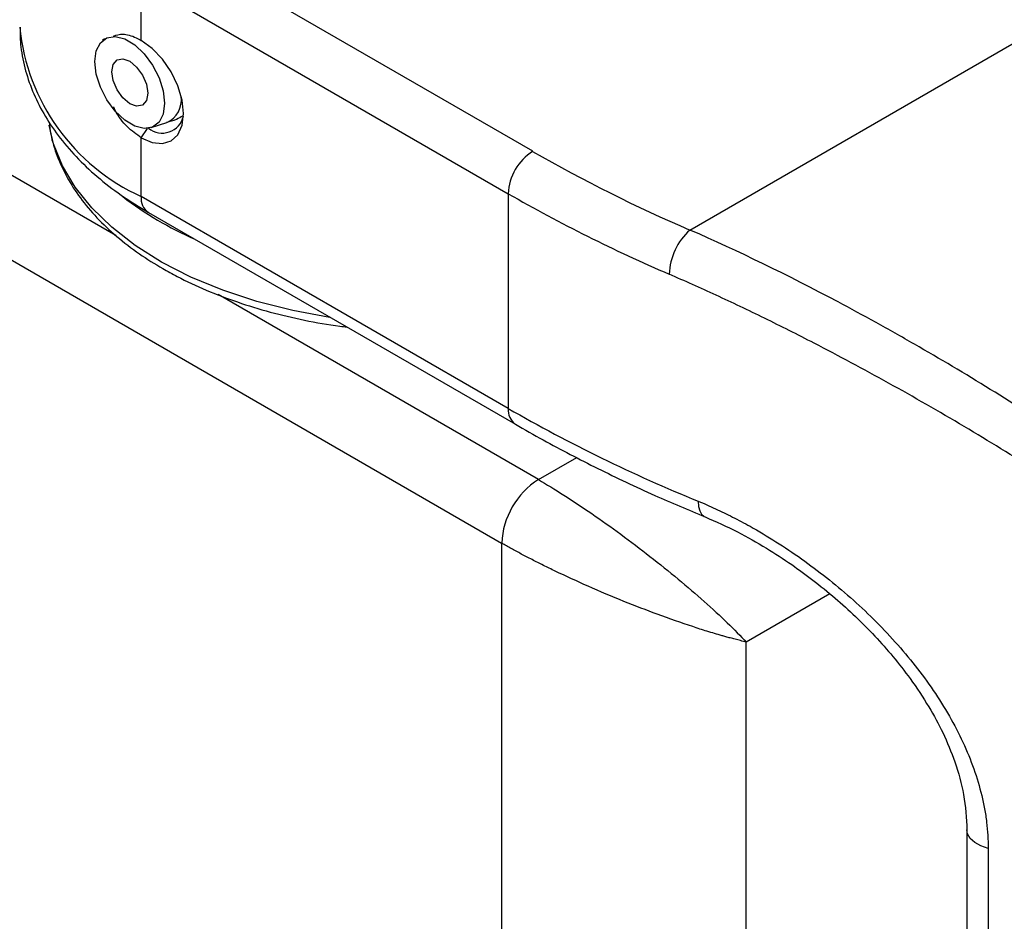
# Model space of a CAD drawing. Header units: millimetres. Extents: x 13 to 546, y 13 to 419.
# Tile 14 of 18: x 471 to 499, y 340 to 366. Entities that reach past the tile are written whole.
import ezdxf

# ---------------------------------------------------------------- set-up
doc = ezdxf.new("R2010")
doc.units = ezdxf.units.MM
doc.header["$LTSCALE"] = 2

msp = doc.modelspace()

# ---------------------------------------------------------------- linework, layer by layer
for p, q in [((489.883, 360.131), (505.135, 368.936)), ((485.336, 362.405), (474.729, 368.528)), ((474.022, 367.303), (484.628, 361.18)), ((474.022, 365.608), (474.022, 367.303)), ((472.959, 365.653), (472.905, 365.606)), ((473.289, 359.969), (464.287, 365.165)), ((463.226, 363.328), (484.439, 351.082)), ((474.308, 363.09), (474.761, 363.234)), ((474.022, 362.792), (474.2, 363.068)), ((474.022, 361.097), (474.022, 362.792)), ((484.628, 361.18), (484.628, 354.974)), ((484.628, 354.974), (474.022, 361.097)), ((474.229, 360.639), (484.836, 354.516)), ((485.5, 352.919), (476.244, 358.263)), ((485.5, 352.919), (486.608, 353.559)), ((484.439, 351.082), (484.439, 275.144)), ((493.924, 349.617), (491.511, 348.224)), ((491.511, 278.002), (491.511, 348.224)), ((497.889, 342.795), (497.889, 273.552)), ((498.504, 342.262), (498.504, 273.019))]:
    msp.add_line(p, q)
at = {"flags": 128}
for points in [[(474.696, 363.792), (474.656, 363.483), (474.536, 363.247), (474.349, 363.105), (474.107, 363.067), (473.832, 363.136), (473.545, 363.308), (473.27, 363.567), (473.029, 363.893), (472.841, 364.26), (472.722, 364.638), (472.681, 364.996), (472.722, 365.305), (472.841, 365.54), (473.029, 365.683), (473.27, 365.721), (473.545, 365.651), (473.832, 365.48), (474.107, 365.221), (474.349, 364.894), (474.536, 364.528), (474.656, 364.15), (474.696, 363.792)], [(474.022, 362.792), (474.337, 362.658), (474.632, 362.629), (474.884, 362.707), (475.078, 362.886), (475.2, 363.156), (475.241, 363.496), (475.2, 363.885), (475.078, 364.295), (474.884, 364.698), (474.632, 365.068), (474.337, 365.378), (474.022, 365.608)], [(473.168, 364.705), (473.207, 364.916), (473.32, 365.047), (473.489, 365.079), (473.689, 365.006), (473.888, 364.84), (474.057, 364.607), (474.17, 364.341), (474.21, 364.082), (474.17, 363.872), (474.057, 363.741), (473.888, 363.709), (473.689, 363.781), (473.489, 363.947), (473.32, 364.181), (473.207, 364.447), (473.168, 364.705)], [(479.495, 357.599), (479.476, 357.602), (478.398, 357.804), (477.362, 358.068), (476.379, 358.392), (475.458, 358.773), (474.611, 359.206), (473.844, 359.688), (473.168, 360.212), (472.589, 360.774), (472.113, 361.367), (471.745, 361.985), (471.489, 362.622), (471.363, 363.162)], [(490.121, 352.294), (490.132, 352.144), (490.165, 352.018), (490.219, 351.92), (490.291, 351.855), (490.322, 351.839)], [(498.504, 342.262), (498.292, 342.332), (498.115, 342.429), (497.984, 342.549), (497.908, 342.683), (497.889, 342.798)]]:
    msp.add_lwpolyline(points, dxfattribs=at)
for centre, radius, start, end in [((476.513, 366.595), 6.035, 185.6948, 245.6253), ((474.458, 363.892), 0.724, 294.7542, 7.9524), ((474.627, 363.561), 0.629, 231.0251, 346.846), ((486.164, 361.11), 1.537, 122.6055, 177.3945), ((507.2, 400.454), 43.885, 240.1168, 246.758), ((507.014, 400.136), 44.929, 240.1168, 246.758), ((479.693, 369.233), 10.235, 232.6691, 246.2523), ((474.497, 361.037), 0.48, 172.7442, 235.9436), ((491.056, 358.802), 1.773, 131.4414, 178.3755), ((485.129, 354.925), 0.503, 174.3804, 234.2929), ((507.355, 394.585), 45.667, 240.1555, 247.8293), ((486.742, 350.977), 2.305, 122.6055, 177.3945)]:
    msp.add_arc(centre, radius, start, end)
for points, knots in [([(470.518, 365.994), (470.519, 365.831), (470.52, 365.437), (470.642, 364.816), (470.865, 364.141), (471.189, 363.485), (471.61, 362.851), (472.126, 362.243), (472.737, 361.668), (473.432, 361.126), (473.962, 360.802), (474.229, 360.639)], [0, 0, 0, 0, 0.078131, 0.189083, 0.300359, 0.412786, 0.526903, 0.642865, 0.76047, 0.879286, 1, 1, 1, 1]), ([(473.218, 365.737), (473.304, 365.765), (473.489, 365.825), (473.785, 365.736), (473.973, 365.635), (474.022, 365.608)], [0, 0, 0, 0, 0.3901988, 0.8413053, 1, 1, 1, 1]), ([(474.022, 362.792), (473.884, 362.892), (473.608, 363.092), (473.334, 363.436), (473.238, 363.655), (473.222, 363.69)], [0, 0, 0, 0, 0.455753, 0.911546, 1, 1, 1, 1]), ([(471.36, 363.256), (471.373, 363.135), (471.408, 362.801), (471.579, 362.262), (471.862, 361.646), (472.247, 361.051), (472.727, 360.48), (473.299, 359.94), (473.939, 359.45), (474.538, 359.071), (475.181, 358.719), (475.889, 358.386), (476.79, 358.042), (477.741, 357.751), (478.736, 357.521), (479.48, 357.382), (479.896, 357.337), (479.961, 357.331)], [0, 0, 0, 0, 0.0413, 0.114763, 0.188665, 0.263284, 0.338677, 0.414723, 0.491215, 0.561589, 0.602208, 0.679032, 0.755808, 0.832516, 0.909154, 0.985729, 1, 1, 1, 1]), ([(474.755, 363.244), (474.852, 363.27), (475.016, 363.314), (475.162, 363.4), (475.222, 363.435)], [0, 0, 0, 0, 0.591882, 1, 1, 1, 1]), ([(516.17, 334.483), (516.17, 335.914), (515.913, 337.303), (515.318, 339.004), (515.185, 339.342), (514.892, 340.016), (514.732, 340.352), (514.22, 341.343), (513.834, 341.986), (512.986, 343.245), (512.525, 343.861), (511.532, 345.074), (511.001, 345.672), (509.342, 347.413), (508.145, 348.517), (506.233, 350.123), (505.577, 350.65), (504.564, 351.43), (504.22, 351.688), (503.531, 352.198), (503.184, 352.449), (501.44, 353.69), (500.015, 354.63), (497.839, 355.973), (497.107, 356.408), (496, 357.044), (495.629, 357.253), (494.893, 357.66), (494.526, 357.859), (492.705, 358.826), (491.277, 359.522), (489.883, 360.131)], [0, 0, 0, 0, 0.125, 0.125, 0.15625, 0.15625, 0.1875, 0.1875, 0.25, 0.25, 0.3125, 0.3125, 0.375, 0.375, 0.5, 0.5, 0.5625, 0.5625, 0.59375, 0.59375, 0.625, 0.625, 0.75, 0.75, 0.8125, 0.8125, 0.84375, 0.84375, 0.875, 0.875, 1, 1, 1, 1]), ([(515.473, 334.314), (515.472, 334.426), (515.47, 334.652), (515.454, 334.991), (515.428, 335.329), (515.391, 335.667), (515.344, 336.005), (515.286, 336.343), (515.218, 336.68), (515.14, 337.018), (515.051, 337.356), (514.951, 337.693), (514.842, 338.031), (514.531, 338.903), (513.881, 340.311), (512.706, 342.159), (511.288, 343.947), (509.697, 345.636), (507.946, 347.267), (506.079, 348.824), (504.103, 350.331), (502.049, 351.777), (499.945, 353.156), (497.795, 354.474), (495.631, 355.717), (493.942, 356.621), (492.753, 357.228), (492.04, 357.582), (491.336, 357.922), (490.641, 358.247), (489.956, 358.559), (489.508, 358.755), (489.284, 358.852)], [0, 0, 0, 0, 0.010269, 0.02054, 0.030821, 0.041117, 0.051436, 0.061783, 0.072165, 0.082589, 0.09306, 0.103585, 0.11417, 0.124821, 0.186186, 0.250194, 0.311755, 0.375578, 0.437268, 0.50005, 0.562671, 0.62527, 0.687738, 0.74947, 0.812619, 0.874788, 0.895902, 0.916889, 0.937772, 0.95857, 0.979306, 1, 1, 1, 1]), ([(484.836, 354.516), (485.103, 354.365), (485.876, 353.925), (487.211, 353.233), (488.773, 352.491), (489.833, 352.045), (490.321, 351.84)], [0, 0, 0, 0, 0.156059, 0.451915, 0.747724, 1, 1, 1, 1]), ([(485.5, 352.919), (485.963, 352.652), (486.49, 352.316), (487.593, 351.556), (488.169, 351.133), (489.281, 350.264), (489.818, 349.819), (490.771, 348.972), (491.186, 348.572), (491.511, 348.224)], [0, 0, 0, 0, 0.25, 0.25, 0.5, 0.5, 0.75, 0.75, 1, 1, 1, 1]), ([(490.121, 352.294), (490.204, 352.26), (490.369, 352.191), (490.617, 352.079), (490.866, 351.962), (491.116, 351.838), (491.367, 351.707), (491.785, 351.479), (492.369, 351.132), (493.109, 350.636), (493.83, 350.096), (494.76, 349.318), (495.844, 348.249), (496.774, 347.072), (497.391, 346.088), (497.784, 345.329), (498.099, 344.563), (498.292, 343.918), (498.401, 343.405), (498.46, 343.02), (498.497, 342.638), (498.502, 342.387), (498.504, 342.262)], [0, 0, 0, 0, 0.0207952, 0.0415739, 0.0623561, 0.083162, 0.1040115, 0.1249245, 0.1874555, 0.250112, 0.3124668, 0.3747686, 0.4999328, 0.6242821, 0.6871682, 0.7494508, 0.8120246, 0.8741031, 0.905701, 0.9371503, 0.9685501, 1, 1, 1, 1]), ([(490.322, 351.839), (490.633, 351.702), (491.221, 351.443), (492.061, 350.965), (492.789, 350.494), (493.453, 350.009), (494.071, 349.508), (494.671, 348.965), (495.232, 348.4), (495.762, 347.801), (496.295, 347.119), (496.782, 346.383), (497.218, 345.576), (497.568, 344.727), (497.833, 343.778), (497.87, 343.135), (497.889, 342.798)], [0, 0, 0, 0, 0.086728, 0.163546, 0.231302, 0.289185, 0.351944, 0.411574, 0.47169, 0.531569, 0.593598, 0.671053, 0.739872, 0.817175, 0.904039, 1, 1, 1, 1]), ([(491.511, 348.224), (491.455, 348.237), (491.35, 348.262), (491.194, 348.302), (491.052, 348.339), (490.925, 348.374), (490.706, 348.436), (490.393, 348.529), (489.787, 348.723), (488.995, 348.999), (487.97, 349.396), (486.966, 349.818), (486.18, 350.18), (485.646, 350.44), (485.317, 350.605), (485.005, 350.768), (484.71, 350.928), (484.529, 351.031), (484.439, 351.082)], [0, 0, 0, 0, 0.032368, 0.061316, 0.086844, 0.108952, 0.12764, 0.198558, 0.261391, 0.405753, 0.531598, 0.661976, 0.781847, 0.826576, 0.870646, 0.914165, 0.957245, 1, 1, 1, 1])]:
    msp.add_open_spline(points, degree=3, knots=knots)

doc.saveas('drawing.dxf')
